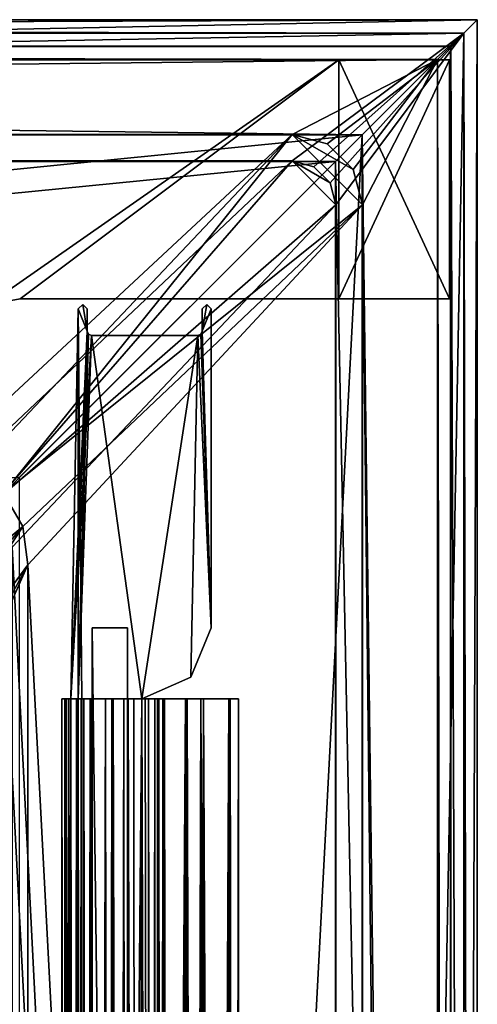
# Model space of a CAD drawing. Header units: metres. Extents: x 0 to 804, y -808 to 0.
# Tile 122 of 122: x 752 to 804, y -111 to 0. Entities that reach past the tile are written whole.
import ezdxf

# ---------------------------------------------------------------- set-up
doc = ezdxf.new("R2010")
doc.units = ezdxf.units.M

msp = doc.modelspace()

# ---------------------------------------------------------------- linework, layer by layer
at = {"layer": 'None0'}
for points in [[(34.402058, -4.519207, 2063.059814), (748.720947, -32.221325, 2063.059814), (788.402039, -4.519207, 2063.059814)], [(788.402039, -4.519207, 163.059708), (748.720947, -32.221325, 163.059708), (34.402058, -4.519207, 163.059708)], [(788.402039, -4.519207, 163.059708), (34.402058, -4.519207, 163.059708), (788.402039, -4.519207, 173.920044)], [(34.402058, -4.519207, 163.059708), (34.402058, -4.519207, 2063.059814), (788.402039, -4.519207, 173.920044)], [(788.402039, -4.519207, 173.920044), (34.402058, -4.519207, 2063.059814), (788.402039, -4.519207, 2051.920166)], [(34.402058, -4.519207, 2063.059814), (788.402039, -4.519207, 2063.059814), (788.402039, -4.519207, 2051.920166)], [(748.720947, -32.221325, 2063.059814), (752.401917, -31.519207, 2063.059814), (788.402039, -4.519207, 2063.059814)], [(752.401917, -31.519207, 163.059708), (748.720947, -32.221325, 163.059708), (788.402039, -4.519207, 163.059708)], [(788.402039, -4.519207, 2063.059814), (752.401917, -31.519207, 2063.059814), (788.402039, -31.519207, 2063.059814)], [(788.402039, -31.519207, 163.059708), (752.401917, -31.519207, 163.059708), (788.402039, -4.519207, 163.059708)], [(788.402039, -4.519207, 2051.920166), (788.402039, -4.519207, 2063.059814), (788.402039, -31.519207, 2051.920166)], [(788.402039, -4.519207, 2063.059814), (788.402039, -31.519207, 2063.059814), (788.402039, -31.519207, 2051.920166)], [(788.402039, -31.519207, 173.920044), (788.402039, -31.519207, 163.059708), (788.402039, -4.519207, 173.920044)], [(788.402039, -31.519207, 163.059708), (788.402039, -4.519207, 163.059708), (788.402039, -4.519207, 173.920044)], [(788.402039, -31.519207, 2051.920166), (800.902039, -31.519207, 2051.920166), (788.402039, -4.519207, 2051.920166)], [(800.902039, -31.519207, 2051.920166), (800.902039, -4.519207, 2051.920166), (788.402039, -4.519207, 2051.920166)], [(788.402039, -4.519207, 2051.920166), (800.902039, -4.519207, 2051.920166), (788.402039, -4.519207, 173.920044)], [(800.902039, -4.519207, 2051.920166), (800.902039, -4.519207, 173.920044), (788.402039, -4.519207, 173.920044)], [(788.402039, -4.519207, 173.920044), (800.902039, -4.519207, 173.920044), (788.402039, -31.519207, 173.920044)], [(800.902039, -4.519207, 173.920044), (800.902039, -31.519207, 173.920044), (788.402039, -31.519207, 173.920044)], [(800.902039, -4.519207, 173.920044), (800.902039, -4.519207, 2051.920166), (800.902039, -31.519207, 173.920044)], [(800.902039, -4.519207, 2051.920166), (800.902039, -31.519207, 2051.920166), (800.902039, -31.519207, 173.920044)], [(748.720947, -32.221325, 2063.059814), (748.720947, -32.221325, 163.059708), (752.401917, -31.519207, 2063.059814)], [(748.720947, -32.221325, 163.059708), (752.401917, -31.519207, 163.059708), (752.401917, -31.519207, 2063.059814)], [(788.402039, -31.519207, 2063.059814), (752.401917, -31.519207, 2063.059814), (788.402039, -31.519207, 2051.920166)], [(752.401917, -31.519207, 2063.059814), (752.401917, -31.519207, 163.059708), (788.402039, -31.519207, 2051.920166)], [(788.402039, -31.519207, 2051.920166), (752.401917, -31.519207, 163.059708), (788.402039, -31.519207, 173.920044)], [(752.401917, -31.519207, 163.059708), (788.402039, -31.519207, 163.059708), (788.402039, -31.519207, 173.920044)], [(788.402039, -31.519207, 173.920044), (800.902039, -31.519207, 173.920044), (788.402039, -31.519207, 2051.920166)], [(800.902039, -31.519207, 173.920044), (800.902039, -31.519207, 2051.920166), (788.402039, -31.519207, 2051.920166)]]:
    msp.add_3dface(points, dxfattribs=at)
at = {"layer": 'None01'}
for points in [[(759.476257, -32.175537, 2063.059814), (758.976257, -32.673565, 2063.059814), (759.976196, -35.173573, 2063.059814)], [(759.476257, -32.175537, 163.059692), (758.976257, -32.673565, 163.059692), (759.476257, -32.175537, 2063.059814)], [(758.976257, -32.673565, 163.059692), (758.976257, -32.673565, 2063.059814), (759.476257, -32.175537, 2063.059814)], [(758.976257, -32.673565, 163.059692), (759.476257, -32.175537, 163.059692), (759.976196, -35.173573, 163.059692)], [(759.976257, -32.673573, 2063.059814), (759.476257, -32.175537, 2063.059814), (759.976196, -35.173573, 2063.059814)], [(759.976257, -32.673573, 163.059692), (759.476257, -32.175537, 163.059692), (759.976257, -32.673573, 2063.059814)], [(759.476257, -32.175537, 163.059692), (759.476257, -32.175537, 2063.059814), (759.976257, -32.673573, 2063.059814)], [(759.476257, -32.175537, 163.059692), (759.976257, -32.673573, 163.059692), (759.976196, -35.173573, 163.059692)], [(772.976196, -35.17366, 2063.059814), (773.976257, -32.673668, 2063.059814), (773.476257, -32.175632, 2063.059814)], [(773.476257, -32.175632, 2063.059814), (772.976257, -32.67366, 2063.059814), (772.976196, -35.17366, 2063.059814)], [(772.976196, -35.17366, 163.059692), (773.476257, -32.175632, 163.059692), (773.976257, -32.673668, 163.059692)], [(772.976196, -35.17366, 163.059692), (772.976257, -32.67366, 163.059692), (773.476257, -32.175632, 163.059692)], [(773.476257, -32.175632, 163.059692), (772.976257, -32.67366, 163.059692), (773.476257, -32.175632, 2063.059814)], [(772.976257, -32.67366, 163.059692), (772.976257, -32.67366, 2063.059814), (773.476257, -32.175632, 2063.059814)], [(773.976257, -32.673668, 163.059692), (773.476257, -32.175632, 163.059692), (773.976257, -32.673668, 2063.059814)], [(773.476257, -32.175632, 163.059692), (773.476257, -32.175632, 2063.059814), (773.976257, -32.673668, 2063.059814)], [(759.976196, -35.173573, 2063.059814), (758.976257, -32.673565, 2063.059814), (758.124878, -76.713203, 2062.563965)], [(758.124878, -76.713203, 2062.563965), (758.976257, -32.673565, 2063.059814), (758.975952, -76.713203, 2059.865234)], [(758.976257, -32.673565, 2063.059814), (758.975952, -76.713203, 2058.176758), (758.975952, -76.713203, 2059.865234)], [(758.975952, -76.713203, 190.265274), (758.975952, -76.713203, 191.715256), (758.976257, -32.673565, 163.059692)], [(758.975952, -76.713203, 191.715256), (759.39325, -76.713211, 2034.28894), (758.976257, -32.673565, 163.059692)], [(759.39325, -76.713211, 2034.28894), (758.975952, -76.713203, 2036.698608), (758.976257, -32.673565, 2063.059814)], [(758.976257, -32.673565, 2063.059814), (758.975952, -76.713203, 2036.698608), (758.975952, -76.713203, 2037.542969)], [(758.975952, -76.713203, 163.119324), (758.975952, -76.713203, 167.09877), (758.976257, -32.673565, 163.059692)], [(758.975952, -76.713203, 167.09877), (758.975952, -76.713203, 167.942657), (758.976257, -32.673565, 163.059692)], [(758.976257, -32.673565, 163.059692), (758.975952, -76.713203, 167.942657), (758.975952, -76.713203, 188.576447)], [(758.975952, -76.713203, 188.576447), (758.975952, -76.713203, 190.265274), (758.976257, -32.673565, 163.059692)], [(758.975952, -76.713203, 2037.542969), (758.975952, -76.713203, 2058.176758), (758.976257, -32.673565, 2063.059814)], [(758.976257, -32.673565, 163.059692), (759.976196, -35.173573, 163.059692), (758.975952, -76.713203, 163.119324)], [(758.976257, -32.673565, 163.059692), (759.39325, -76.713211, 2034.28894), (758.976257, -32.673565, 2063.059814)], [(759.976257, -32.673573, 163.059692), (759.976257, -32.673573, 2063.059814), (759.976196, -35.173573, 163.059692)], [(759.976257, -32.673573, 2063.059814), (759.976196, -35.173573, 2063.059814), (759.976196, -35.173573, 163.059692)], [(772.976196, -35.17366, 163.059692), (772.976196, -35.17366, 2063.059814), (772.976257, -32.67366, 163.059692)], [(772.976196, -35.17366, 2063.059814), (772.976257, -32.67366, 2063.059814), (772.976257, -32.67366, 163.059692)], [(773.976013, -68.715492, 2063.059814), (773.976257, -32.673668, 2063.059814), (772.976196, -35.17366, 2063.059814)], [(773.976013, -68.715492, 163.059692), (772.976196, -35.17366, 163.059692), (773.976257, -32.673668, 163.059692)], [(773.976257, -32.673668, 163.059692), (773.976257, -32.673668, 2063.059814), (773.976013, -68.715492, 163.059692)], [(773.976257, -32.673668, 2063.059814), (773.976013, -68.715492, 2063.059814), (773.976013, -68.715492, 163.059692)], [(758.124878, -76.713203, 2062.563965), (760.123291, -35.526493, 2063.059814), (759.976196, -35.173573, 2063.059814)], [(760.476196, -35.673576, 2063.059814), (760.123291, -35.526493, 2063.059814), (758.124878, -76.713203, 2062.563965)], [(759.976196, -35.173573, 163.059692), (760.123535, -35.526772, 163.059692), (758.975952, -76.713203, 163.119324)], [(758.975952, -76.713203, 163.119324), (760.123535, -35.526772, 163.059692), (760.476196, -35.673576, 163.059692)], [(759.976196, -35.173573, 163.059692), (759.976196, -35.173573, 2063.059814), (760.123535, -35.526772, 163.059692)], [(759.976196, -35.173573, 2063.059814), (760.123291, -35.526493, 2063.059814), (760.123535, -35.526772, 163.059692)], [(760.123535, -35.526772, 163.059692), (760.123291, -35.526493, 2063.059814), (760.476196, -35.673576, 2063.059814)], [(760.476196, -35.673576, 163.059692), (760.123535, -35.526772, 163.059692), (760.476196, -35.673576, 2063.059814)], [(772.829407, -35.526306, 163.059692), (772.476196, -35.673656, 163.059692), (772.829102, -35.526581, 2063.059814)], [(772.476196, -35.673656, 163.059692), (772.829407, -35.526306, 163.059692), (773.976013, -68.715492, 163.059692)], [(773.976013, -68.715492, 2063.059814), (772.829102, -35.526581, 2063.059814), (772.476196, -35.673656, 2063.059814)], [(772.476196, -35.673656, 163.059692), (772.476196, -35.673656, 2063.059814), (772.829102, -35.526581, 2063.059814)], [(772.829102, -35.526581, 2063.059814), (773.976013, -68.715492, 2063.059814), (772.976196, -35.17366, 2063.059814)], [(772.829407, -35.526306, 163.059692), (772.829102, -35.526581, 2063.059814), (772.976196, -35.17366, 2063.059814)], [(772.976196, -35.17366, 163.059692), (772.829407, -35.526306, 163.059692), (772.976196, -35.17366, 2063.059814)], [(772.829407, -35.526306, 163.059692), (772.976196, -35.17366, 163.059692), (773.976013, -68.715492, 163.059692)], [(766.162598, -76.713257, 2063.059814), (760.476196, -35.673576, 2063.059814), (758.124878, -76.713203, 2062.563965)], [(758.975952, -76.713203, 163.119324), (760.476196, -35.673576, 163.059692), (766.162598, -76.713257, 163.059692)], [(772.476196, -35.673656, 2063.059814), (760.476196, -35.673576, 2063.059814), (766.162598, -76.713257, 2063.059814)], [(772.476196, -35.673656, 163.059692), (760.476196, -35.673576, 163.059692), (772.476196, -35.673656, 2063.059814)], [(760.476196, -35.673576, 163.059692), (760.476196, -35.673576, 2063.059814), (772.476196, -35.673656, 2063.059814)], [(760.476196, -35.673576, 163.059692), (772.476196, -35.673656, 163.059692), (766.162598, -76.713257, 163.059692)], [(771.688721, -74.296364, 2063.059814), (772.476196, -35.673656, 2063.059814), (766.162598, -76.713257, 2063.059814)], [(766.162598, -76.713257, 163.059692), (772.476196, -35.673656, 163.059692), (771.688721, -74.296364, 163.059692)], [(771.688721, -74.296364, 2063.059814), (773.976013, -68.715492, 2063.059814), (772.476196, -35.673656, 2063.059814)], [(772.476196, -35.673656, 163.059692), (773.976013, -68.715492, 163.059692), (771.688721, -74.296364, 163.059692)], [(771.688721, -74.296364, 163.059692), (773.976013, -68.715492, 163.059692), (771.688721, -74.296364, 2063.059814)], [(773.976013, -68.715492, 163.059692), (773.976013, -68.715492, 2063.059814), (771.688721, -74.296364, 2063.059814)], [(766.162598, -76.713257, 2063.059814), (766.162598, -76.713257, 2061.440918), (771.688721, -74.296364, 2063.059814)], [(766.162598, -76.713257, 2061.440918), (766.162598, -76.713257, 2019.272339), (771.688721, -74.296364, 2063.059814)], [(771.688721, -74.296364, 2063.059814), (766.162598, -76.713257, 2019.272339), (771.688721, -74.296364, 163.059692)], [(766.162598, -76.713257, 2019.272339), (766.162598, -76.713257, 206.847122), (771.688721, -74.296364, 163.059692)], [(771.688721, -74.296364, 163.059692), (766.162598, -76.713257, 206.847122), (766.162598, -76.713257, 164.678574)], [(766.162598, -76.713257, 164.678574), (766.162598, -76.713257, 163.059692), (771.688721, -74.296364, 163.059692)], [(757.132263, -76.713196, 2058.244873), (757.127808, -734.173523, 2058.244873), (757.622742, -734.173584, 2059.741455)], [(757.132263, -76.713196, 2058.244873), (757.92627, -76.713203, 2057.706299), (757.127808, -734.173523, 2058.244873)], [(757.622742, -734.173584, 166.377975), (757.127808, -734.173523, 167.874451), (757.627197, -76.713196, 166.377975)], [(757.127808, -734.173523, 167.874451), (757.132263, -76.713196, 167.874451), (757.627197, -76.713196, 166.377975)], [(757.127808, -734.173523, 167.874451), (757.921814, -734.173584, 168.413025), (757.132263, -76.713196, 167.874451)], [(757.92627, -76.713203, 2057.706299), (757.921814, -734.173584, 2057.706299), (757.127808, -734.173523, 2058.244873)], [(757.921997, -734.173584, 2038.013062), (757.132446, -76.713196, 2037.474854), (757.12793, -734.173523, 2037.474731)], [(757.132446, -76.713196, 2037.474854), (757.62384, -76.713196, 2035.995605), (757.12793, -734.173523, 2037.474731)], [(757.12793, -734.173523, 2037.474731), (757.62384, -76.713196, 2035.995605), (757.443909, -734.173584, 2036.28064)], [(757.926453, -76.713203, 188.106323), (757.12793, -734.173523, 188.644684), (757.132385, -76.713196, 188.644684)], [(757.12793, -734.173523, 188.644684), (757.443909, -734.173584, 189.838791), (757.132385, -76.713196, 188.644684)], [(757.921997, -734.173584, 188.106323), (757.12793, -734.173523, 188.644684), (757.926453, -76.713203, 188.106323)], [(757.448242, -76.713196, 2059.438721), (757.132263, -76.713196, 2058.244873), (757.622742, -734.173584, 2059.741455)], [(757.448242, -76.713196, 2059.438721), (757.92627, -76.713203, 2057.706299), (757.132263, -76.713196, 2058.244873)], [(757.921814, -734.173584, 168.413025), (757.92627, -76.713203, 168.413025), (757.132263, -76.713196, 167.874451)], [(757.627197, -76.713196, 166.377975), (757.132263, -76.713196, 167.874451), (757.92627, -76.713203, 168.413025)], [(757.132385, -76.713196, 188.644684), (757.443909, -734.173584, 189.838791), (757.448364, -76.713196, 189.838791)], [(757.926453, -76.713203, 188.106323), (757.132385, -76.713196, 188.644684), (757.448364, -76.713196, 189.838791)], [(757.926758, -76.713203, 2038.013062), (757.132446, -76.713196, 2037.474854), (757.921997, -734.173584, 2038.013062)], [(757.62384, -76.713196, 2035.995605), (757.132446, -76.713196, 2037.474854), (757.926758, -76.713203, 2038.013062)], [(757.62384, -76.713196, 2035.995605), (759.39325, -76.713211, 2034.28894), (757.443909, -734.173584, 2036.28064)], [(758.975952, -76.713203, 191.715256), (757.448364, -76.713196, 189.838791), (757.443909, -734.173584, 189.838791)], [(759.388794, -734.173584, 191.83049), (758.975952, -76.713203, 191.715256), (757.443909, -734.173584, 189.838791)], [(759.39325, -76.713211, 2034.28894), (759.388794, -734.173584, 2034.28894), (757.443909, -734.173584, 2036.28064)], [(758.124878, -76.713203, 2062.563965), (757.448242, -76.713196, 2059.438721), (757.622742, -734.173584, 2059.741455)], [(758.124878, -76.713203, 2062.563965), (758.975952, -76.713203, 2059.865234), (757.448242, -76.713196, 2059.438721)], [(758.975952, -76.713203, 2059.865234), (757.92627, -76.713203, 2057.706299), (757.448242, -76.713196, 2059.438721)], [(758.975952, -76.713203, 190.265274), (757.926453, -76.713203, 188.106323), (757.448364, -76.713196, 189.838791)], [(757.448364, -76.713196, 189.838791), (758.975952, -76.713203, 191.715256), (758.975952, -76.713203, 190.265274)], [(757.622742, -734.173584, 166.377975), (757.627197, -76.713196, 166.377975), (758.120422, -734.173584, 163.555466)], [(758.120422, -734.173584, 2062.563965), (758.124878, -76.713203, 2062.563965), (757.622742, -734.173584, 2059.741455)], [(759.39325, -76.713211, 2034.28894), (757.62384, -76.713196, 2035.995605), (758.975952, -76.713203, 2036.698608)], [(757.62384, -76.713196, 2035.995605), (757.926758, -76.713203, 2038.013062), (758.975952, -76.713203, 2036.698608)], [(757.627197, -76.713196, 166.377975), (758.124878, -76.713203, 163.555466), (758.120422, -734.173584, 163.555466)], [(758.124878, -76.713203, 163.555466), (757.627197, -76.713196, 166.377975), (758.975952, -76.713203, 167.09877)], [(758.975952, -76.713203, 167.09877), (757.627197, -76.713196, 166.377975), (758.84668, -76.713203, 168.142456)], [(757.627197, -76.713196, 166.377975), (757.92627, -76.713203, 168.413025), (758.84668, -76.713203, 168.142456)], [(757.92627, -76.713203, 2057.706299), (758.84668, -76.713203, 2057.977051), (757.921814, -734.173584, 2057.706299)], [(758.84668, -76.713203, 2057.977051), (758.842224, -734.173584, 2057.977051), (757.921814, -734.173584, 2057.706299)], [(757.921814, -734.173584, 168.413025), (758.842224, -734.173584, 168.142456), (757.92627, -76.713203, 168.413025)], [(758.842468, -734.173584, 2037.74231), (757.926758, -76.713203, 2038.013062), (757.921997, -734.173584, 2038.013062)], [(758.842468, -734.173584, 188.377106), (757.921997, -734.173584, 188.106323), (758.846924, -76.713203, 188.377106)], [(758.846924, -76.713203, 188.377106), (757.921997, -734.173584, 188.106323), (757.926453, -76.713203, 188.106323)], [(758.84668, -76.713203, 2057.977051), (757.92627, -76.713203, 2057.706299), (758.975952, -76.713203, 2059.865234)], [(758.842224, -734.173584, 168.142456), (758.84668, -76.713203, 168.142456), (757.92627, -76.713203, 168.413025)], [(758.846924, -76.713203, 188.377106), (757.926453, -76.713203, 188.106323), (758.975952, -76.713203, 190.265274)], [(758.847168, -76.713203, 2037.742065), (757.926758, -76.713203, 2038.013062), (758.842468, -734.173584, 2037.74231)], [(758.975952, -76.713203, 2036.698608), (757.926758, -76.713203, 2038.013062), (758.847168, -76.713203, 2037.742065)], [(758.766968, -734.173584, 2063.055176), (758.124878, -76.713203, 2062.563965), (758.120422, -734.173584, 2062.563965)], [(758.124878, -76.713203, 163.555466), (758.771423, -76.713203, 163.064209), (758.120422, -734.173584, 163.555466)], [(758.771423, -76.713203, 163.064209), (758.766968, -734.173584, 163.064209), (758.120422, -734.173584, 163.555466)], [(759.315674, -76.713211, 2062.452637), (758.124878, -76.713203, 2062.563965), (758.766968, -734.173584, 2063.055176)], [(758.124878, -76.713203, 2062.563965), (759.315674, -76.713211, 2062.452637), (766.162598, -76.713257, 2063.059814)], [(758.771423, -76.713203, 163.064209), (758.124878, -76.713203, 163.555466), (758.975952, -76.713203, 167.09877)], [(758.771423, -76.713203, 163.064209), (758.975952, -76.713203, 163.119324), (758.766968, -734.173584, 163.064209)], [(758.975952, -76.713203, 163.119324), (759.311218, -734.173584, 163.666733), (758.766968, -734.173584, 163.064209)], [(759.311218, -734.173584, 2062.452637), (759.315674, -76.713211, 2062.452637), (758.766968, -734.173584, 2063.055176)], [(758.975952, -76.713203, 167.09877), (758.975952, -76.713203, 163.119324), (758.771423, -76.713203, 163.064209)], [(758.84668, -76.713203, 2057.977051), (758.975952, -76.713203, 2058.176758), (758.842224, -734.173584, 2057.977051)], [(758.975952, -76.713203, 2058.176758), (758.975952, -76.713203, 2059.865234), (758.842224, -734.173584, 2057.977051)], [(758.842224, -734.173584, 2057.977051), (758.975952, -76.713203, 2059.865234), (758.905457, -734.173584, 2059.210449)], [(758.842224, -734.173584, 168.142456), (758.905457, -734.173584, 166.908859), (758.84668, -76.713203, 168.142456)], [(758.874695, -734.173584, 2036.011597), (758.847168, -76.713203, 2037.742065), (758.842468, -734.173584, 2037.74231)], [(758.874695, -734.173584, 190.107834), (758.842468, -734.173584, 188.377106), (758.975952, -76.713203, 190.265274)], [(758.842468, -734.173584, 188.377106), (758.975952, -76.713203, 188.576447), (758.975952, -76.713203, 190.265274)], [(758.975952, -76.713203, 188.576447), (758.842468, -734.173584, 188.377106), (758.846924, -76.713203, 188.377106)], [(758.975952, -76.713203, 2058.176758), (758.84668, -76.713203, 2057.977051), (758.975952, -76.713203, 2059.865234)], [(758.905457, -734.173584, 166.908859), (758.975952, -76.713203, 167.942657), (758.84668, -76.713203, 168.142456)], [(758.84668, -76.713203, 168.142456), (758.975952, -76.713203, 167.942657), (758.975952, -76.713203, 167.09877)], [(758.975952, -76.713203, 188.576447), (758.846924, -76.713203, 188.377106), (758.975952, -76.713203, 190.265274)], [(758.975952, -76.713203, 2037.542969), (758.847168, -76.713203, 2037.742065), (758.874695, -734.173584, 2036.011597)], [(758.847168, -76.713203, 2037.742065), (758.975952, -76.713203, 2037.542969), (758.975952, -76.713203, 2036.698608)], [(758.975952, -76.713203, 2036.698608), (758.975952, -76.713203, 2037.542969), (758.874695, -734.173584, 2036.011597)], [(758.874695, -734.173584, 2036.011597), (759.597168, -734.173584, 2035.470703), (758.975952, -76.713203, 2036.698608)], [(758.874695, -734.173584, 190.107834), (758.975952, -76.713203, 190.265274), (759.597168, -734.173584, 190.648727)], [(758.905457, -734.173584, 2059.210449), (758.975952, -76.713203, 2059.865234), (759.597168, -734.173584, 2060.248779)], [(758.905457, -734.173584, 166.908859), (758.975952, -76.713203, 167.09877), (758.975952, -76.713203, 167.942657)], [(758.905457, -734.173584, 166.908859), (759.597168, -734.173584, 165.87059), (758.975952, -76.713203, 167.09877)], [(759.597168, -734.173584, 2035.470703), (759.601624, -76.713211, 2035.470703), (758.975952, -76.713203, 2036.698608)], [(758.975952, -76.713203, 2059.865234), (759.601624, -76.713211, 2060.248779), (759.597168, -734.173584, 2060.248779)], [(762.922546, -76.713234, 192.452805), (759.39325, -76.713211, 2034.28894), (758.975952, -76.713203, 191.715256)], [(758.975952, -76.713203, 2036.698608), (759.601624, -76.713211, 2035.470703), (758.975952, -76.713203, 2037.542969)], [(759.601624, -76.713211, 2035.470703), (759.601624, -76.713211, 2060.248779), (758.975952, -76.713203, 2037.542969)], [(758.975952, -76.713203, 2037.542969), (759.601624, -76.713211, 2060.248779), (758.975952, -76.713203, 2058.176758)], [(759.601624, -76.713211, 2060.248779), (758.975952, -76.713203, 2059.865234), (758.975952, -76.713203, 2058.176758)], [(758.975952, -76.713203, 163.119324), (766.162598, -76.713257, 163.059692), (759.315674, -76.713211, 163.666733)], [(758.975952, -76.713203, 167.09877), (759.601624, -76.713211, 165.87059), (758.975952, -76.713203, 167.942657)], [(759.601624, -76.713211, 165.87059), (759.601624, -76.713211, 190.648727), (758.975952, -76.713203, 167.942657)], [(758.975952, -76.713203, 167.942657), (759.601624, -76.713211, 190.648727), (758.975952, -76.713203, 188.576447)], [(759.601624, -76.713211, 190.648727), (758.975952, -76.713203, 190.265274), (758.975952, -76.713203, 188.576447)], [(758.975952, -76.713203, 163.119324), (759.315674, -76.713211, 163.666733), (759.311218, -734.173584, 163.666733)], [(759.597168, -734.173584, 165.87059), (759.601624, -76.713211, 165.87059), (758.975952, -76.713203, 167.09877)], [(758.975952, -76.713203, 190.265274), (759.601624, -76.713211, 190.648727), (759.597168, -734.173584, 190.648727)], [(762.922546, -76.713234, 192.452805), (758.975952, -76.713203, 191.715256), (759.388794, -734.173584, 191.83049)], [(759.315674, -76.713211, 2062.452637), (759.311218, -734.173584, 2062.452637), (759.601196, -734.173584, 2061.739258)], [(759.601196, -734.173584, 164.380203), (759.311218, -734.173584, 163.666733), (759.605652, -76.713211, 164.380203)], [(759.311218, -734.173584, 163.666733), (759.315674, -76.713211, 163.666733), (759.605652, -76.713211, 164.380203)], [(759.605286, -76.713211, 2061.739502), (759.315674, -76.713211, 2062.452637), (759.601196, -734.173584, 2061.739258)], [(759.315674, -76.713211, 2062.452637), (766.162598, -76.713257, 2061.440918), (766.162598, -76.713257, 2063.059814)], [(759.315674, -76.713211, 2062.452637), (759.605286, -76.713211, 2061.739502), (766.162598, -76.713257, 2061.440918)], [(766.162598, -76.713257, 163.059692), (766.162598, -76.713257, 164.678574), (759.315674, -76.713211, 163.666733)], [(759.315674, -76.713211, 163.666733), (766.162598, -76.713257, 164.678574), (759.605652, -76.713211, 164.380203)], [(759.39325, -76.713211, 2034.28894), (762.922546, -76.713234, 2033.666626), (759.388794, -734.173584, 2034.28894)], [(762.922546, -76.713234, 2033.666626), (762.918091, -734.173584, 2033.666626), (759.388794, -734.173584, 2034.28894)], [(762.918091, -734.173584, 192.452805), (762.922546, -76.713234, 192.452805), (759.388794, -734.173584, 191.83049)], [(762.922546, -76.713234, 2033.666626), (759.39325, -76.713211, 2034.28894), (762.922546, -76.713234, 192.452805)], [(760.427979, -76.713219, 2035.324951), (759.601624, -76.713211, 2035.470703), (759.597168, -734.173584, 2035.470703)], [(759.597168, -734.173584, 2060.248779), (759.601624, -76.713211, 2060.248779), (760.423523, -734.173584, 2060.394531)], [(760.427979, -76.713219, 165.724899), (759.601624, -76.713211, 165.87059), (759.597168, -734.173584, 165.87059)], [(759.597168, -734.173584, 190.648727), (759.601624, -76.713211, 190.648727), (760.423523, -734.173584, 190.794479)], [(760.423523, -734.173584, 2035.324951), (760.427979, -76.713219, 2035.324951), (759.597168, -734.173584, 2035.470703)], [(760.423523, -734.173584, 165.724899), (760.427979, -76.713219, 165.724899), (759.597168, -734.173584, 165.87059)], [(759.605286, -76.713211, 2061.739502), (759.601196, -734.173584, 2061.739258), (760.311157, -734.173584, 2061.440918)], [(759.601196, -734.173584, 164.380203), (759.605652, -76.713211, 164.380203), (760.315613, -76.713219, 164.678574)], [(760.311157, -734.173584, 164.678574), (759.601196, -734.173584, 164.380203), (760.315613, -76.713219, 164.678574)], [(759.601624, -76.713211, 2060.248779), (760.427979, -76.713219, 2060.394531), (760.423523, -734.173584, 2060.394531)], [(759.601624, -76.713211, 2060.248779), (759.601624, -76.713211, 2035.470703), (760.427979, -76.713219, 2060.394531)], [(759.601624, -76.713211, 2035.470703), (760.427979, -76.713219, 2035.324951), (760.427979, -76.713219, 2060.394531)], [(759.601624, -76.713211, 165.87059), (760.427979, -76.713219, 165.724899), (759.601624, -76.713211, 190.648727)], [(760.427979, -76.713219, 165.724899), (760.427979, -76.713219, 190.794479), (759.601624, -76.713211, 190.648727)], [(759.601624, -76.713211, 190.648727), (760.427979, -76.713219, 190.794479), (760.423523, -734.173584, 190.794479)], [(760.315613, -76.713219, 2061.440918), (759.605286, -76.713211, 2061.739502), (760.311157, -734.173584, 2061.440918)], [(759.605286, -76.713211, 2061.739502), (760.315613, -76.713219, 2061.440918), (766.162598, -76.713257, 2061.440918)], [(766.162598, -76.713257, 164.678574), (760.315613, -76.713219, 164.678574), (759.605652, -76.713211, 164.380203)], [(760.315613, -76.713219, 2061.440918), (760.311157, -734.173584, 2061.440918), (766.162598, -76.713257, 2061.440918)], [(760.315613, -76.713219, 164.678574), (766.162598, -76.713257, 164.678574), (760.311157, -734.173584, 164.678574)], [(760.311157, -734.173584, 2061.440918), (766.904602, -734.173645, 2061.440918), (766.162598, -76.713257, 2061.440918)], [(766.162598, -76.713257, 164.678574), (766.904602, -734.173645, 164.678574), (760.311157, -734.173584, 164.678574)], [(760.427979, -76.713219, 2035.324951), (760.423523, -734.173584, 2035.324951), (762.054993, -734.173584, 2035.764038)], [(760.427979, -76.713219, 2060.394531), (762.059631, -76.713226, 2059.955322), (760.423523, -734.173584, 2060.394531)], [(760.423523, -734.173584, 165.724899), (762.055176, -734.173584, 166.164032), (760.427979, -76.713219, 165.724899)], [(760.423523, -734.173584, 190.794479), (760.427979, -76.713219, 190.794479), (762.059448, -76.713226, 190.355423)], [(762.059631, -76.713226, 2059.955322), (762.055176, -734.173584, 2059.955322), (760.423523, -734.173584, 2060.394531)], [(762.054993, -734.173584, 190.355423), (760.423523, -734.173584, 190.794479), (762.059448, -76.713226, 190.355423)], [(762.059814, -76.713226, 2035.764282), (760.427979, -76.713219, 2035.324951), (762.054993, -734.173584, 2035.764038)], [(760.427979, -76.713219, 2060.394531), (760.427979, -76.713219, 2035.324951), (762.059631, -76.713226, 2059.955322)], [(760.427979, -76.713219, 2035.324951), (762.059814, -76.713226, 2035.764282), (762.059631, -76.713226, 2059.955322)], [(760.427979, -76.713219, 190.794479), (760.427979, -76.713219, 165.724899), (762.059448, -76.713226, 190.355423)], [(760.427979, -76.713219, 165.724899), (762.059631, -76.713226, 166.164032), (762.059448, -76.713226, 190.355423)], [(762.055176, -734.173584, 166.164032), (762.059631, -76.713226, 166.164032), (760.427979, -76.713219, 165.724899)], [(762.059814, -76.713226, 2035.764282), (762.054993, -734.173584, 2035.764038), (762.770813, -734.173584, 2037.294556)], [(762.054993, -734.173584, 190.355423), (762.059448, -76.713226, 190.355423), (762.775269, -76.713234, 188.824814)], [(762.770813, -734.173584, 188.824814), (762.054993, -734.173584, 190.355423), (762.775269, -76.713234, 188.824814)], [(762.059631, -76.713226, 2059.955322), (762.775269, -76.713234, 2058.424805), (762.055176, -734.173584, 2059.955322)], [(762.055176, -734.173584, 166.164032), (762.770813, -734.173584, 167.694504), (762.059631, -76.713226, 166.164032)], [(762.775269, -76.713234, 2058.424805), (762.770813, -734.173584, 2058.424805), (762.055176, -734.173584, 2059.955322)], [(762.059448, -76.713226, 190.355423), (762.059631, -76.713226, 166.164032), (762.775269, -76.713234, 188.824814)], [(762.059631, -76.713226, 2059.955322), (762.059814, -76.713226, 2035.764282), (762.775269, -76.713234, 2058.424805)], [(762.059631, -76.713226, 166.164032), (762.775269, -76.713234, 167.694504), (762.775269, -76.713234, 188.824814)], [(762.770813, -734.173584, 167.694504), (762.775269, -76.713234, 167.694504), (762.059631, -76.713226, 166.164032)], [(762.775269, -76.713234, 2037.294556), (762.059814, -76.713226, 2035.764282), (762.770813, -734.173584, 2037.294556)], [(762.059814, -76.713226, 2035.764282), (762.775269, -76.713234, 2037.294556), (762.775269, -76.713234, 2058.424805)], [(762.775269, -76.713234, 2058.424805), (762.775269, -76.713234, 2037.294556), (762.770813, -734.173584, 2058.424805)], [(762.775269, -76.713234, 2037.294556), (762.770813, -734.173584, 2037.294556), (762.770813, -734.173584, 2058.424805)], [(762.770813, -734.173584, 167.694504), (762.770813, -734.173584, 188.824814), (762.775269, -76.713234, 167.694504)], [(762.770813, -734.173584, 188.824814), (762.775269, -76.713234, 188.824814), (762.775269, -76.713234, 167.694504)], [(762.922546, -76.713234, 2033.666626), (764.10553, -76.713242, 2032.981079), (762.918091, -734.173584, 2033.666626)], [(762.922546, -76.713234, 192.452805), (762.918091, -734.173584, 192.452805), (764.570801, -734.173584, 194.42247)], [(764.10553, -76.713242, 2032.981079), (764.570801, -734.173584, 2031.696899), (762.918091, -734.173584, 2033.666626)], [(764.575256, -76.713242, 201.462875), (764.10553, -76.713242, 2032.981079), (762.922546, -76.713234, 2033.666626)], [(764.575256, -76.713242, 201.462875), (762.922546, -76.713234, 2033.666626), (762.922546, -76.713234, 192.452805)], [(762.922546, -76.713234, 192.452805), (764.575256, -76.713242, 194.42247), (764.575256, -76.713242, 201.462875)], [(764.575256, -76.713242, 194.42247), (762.922546, -76.713234, 192.452805), (764.570801, -734.173584, 194.42247)], [(764.10553, -76.713242, 2032.981079), (764.575256, -76.713242, 2031.696899), (764.570801, -734.173584, 2031.696899)], [(764.593811, -76.713242, 2024.464722), (764.10553, -76.713242, 2032.981079), (764.575256, -76.713242, 201.462875)], [(764.593811, -76.713242, 2024.464722), (764.575256, -76.713242, 2031.696899), (764.10553, -76.713242, 2032.981079)], [(764.575256, -76.713242, 2031.696899), (764.573059, -403.906097, 2030.059692), (764.570801, -734.173584, 2031.696899)], [(764.575256, -76.713242, 194.42247), (764.570801, -734.173584, 194.42247), (765.446045, -379.786285, 196.059692)], [(765.446045, -379.786285, 2030.059692), (764.573059, -403.906097, 2030.059692), (764.575256, -76.713242, 2031.696899)], [(764.593811, -76.713242, 2024.464722), (765.446045, -379.786285, 2030.059692), (764.575256, -76.713242, 2031.696899)], [(765.240112, -76.713249, 204.962509), (764.593811, -76.713242, 2024.464722), (764.575256, -76.713242, 201.462875)], [(764.575256, -76.713242, 201.462875), (764.575256, -76.713242, 194.42247), (765.446045, -379.786285, 196.059692)], [(765.446045, -379.786285, 196.059692), (765.446045, -379.786285, 201.532715), (764.575256, -76.713242, 201.462875)], [(764.575256, -76.713242, 201.462875), (765.446045, -379.786285, 201.532715), (765.240112, -76.713249, 204.962509)], [(764.593811, -76.713242, 2024.464722), (765.240112, -76.713249, 2021.15686), (765.446045, -379.786285, 2024.400146)], [(764.593811, -76.713242, 2024.464722), (765.446045, -379.786285, 2024.400146), (765.446045, -379.786285, 2030.059692)], [(765.240112, -76.713249, 2021.15686), (764.593811, -76.713242, 2024.464722), (765.240112, -76.713249, 204.962509)], [(765.446045, -379.786285, 2021.154419), (765.240112, -76.713249, 2021.15686), (766.162598, -76.713257, 2019.272339)], [(765.240112, -76.713249, 2021.15686), (765.446045, -379.786285, 2021.154419), (765.446045, -379.786285, 2024.400146)], [(766.162598, -76.713257, 206.847122), (765.240112, -76.713249, 2021.15686), (765.240112, -76.713249, 204.962509)], [(766.162598, -76.713257, 206.847122), (766.162598, -76.713257, 2019.272339), (765.240112, -76.713249, 2021.15686)], [(765.446045, -379.786285, 201.532715), (765.446045, -379.786285, 204.964935), (765.240112, -76.713249, 204.962509)], [(765.240112, -76.713249, 204.962509), (765.446045, -379.786285, 204.964935), (766.162598, -76.713257, 206.847122)], [(767.022583, -380.466339, 2018.542603), (765.446045, -379.786285, 2021.154419), (766.162598, -76.713257, 2019.272339)], [(765.446045, -379.786285, 204.964935), (767.022583, -380.466339, 207.576813), (766.162598, -76.713257, 206.847122)], [(766.162598, -76.713257, 2061.440918), (766.904602, -734.173645, 2061.440918), (766.909058, -76.713257, 2061.440918)], [(767.022583, -380.466339, 2018.542603), (766.162598, -76.713257, 2019.272339), (766.533325, -76.713257, 2018.904541)], [(766.162598, -76.713257, 2019.272339), (766.162598, -76.713257, 2061.440918), (766.533325, -76.713257, 2018.904541)], [(766.162598, -76.713257, 2061.440918), (766.909058, -76.713257, 2061.440918), (766.533325, -76.713257, 2018.904541)], [(767.022583, -380.466339, 207.576813), (766.533325, -76.713257, 207.214844), (766.162598, -76.713257, 206.847122)], [(766.162598, -76.713257, 164.678574), (766.909058, -76.713257, 164.678574), (766.904602, -734.173645, 164.678574)], [(766.162598, -76.713257, 164.678574), (766.162598, -76.713257, 206.847122), (766.909058, -76.713257, 164.678574)], [(766.162598, -76.713257, 206.847122), (766.533325, -76.713257, 207.214844), (766.909058, -76.713257, 164.678574)], [(768.722473, -76.713272, 2017.956909), (767.022583, -380.466339, 2018.542603), (766.533325, -76.713257, 2018.904541)], [(766.533325, -76.713257, 2018.904541), (766.909058, -76.713257, 2061.440918), (768.722473, -76.713272, 2017.956909)], [(768.722473, -76.713272, 208.16246), (766.533325, -76.713257, 207.214844), (767.022583, -380.466339, 207.576813)], [(766.909058, -76.713257, 164.678574), (766.533325, -76.713257, 207.214844), (768.722473, -76.713272, 208.16246)], [(766.909058, -76.713257, 2061.440918), (766.904602, -734.173645, 2061.440918), (767.614624, -734.173645, 2061.739258)], [(766.904602, -734.173645, 164.678574), (766.909058, -76.713257, 164.678574), (767.619385, -76.713264, 164.379883)], [(767.614624, -734.173645, 164.380234), (766.904602, -734.173645, 164.678574), (767.619385, -76.713264, 164.379883)], [(767.61908, -76.713264, 2061.739258), (766.909058, -76.713257, 2061.440918), (767.614624, -734.173645, 2061.739258)], [(766.909058, -76.713257, 2061.440918), (767.61908, -76.713264, 2061.739258), (768.722473, -76.713272, 2017.956909)], [(767.619385, -76.713264, 164.379883), (766.909058, -76.713257, 164.678574), (768.722473, -76.713272, 208.16246)], [(769.057007, -382.905487, 2017.933105), (767.022583, -380.466339, 2018.542603), (768.722473, -76.713272, 2017.956909)], [(769.057007, -382.905487, 208.186249), (768.722473, -76.713272, 208.16246), (767.022583, -380.466339, 207.576813)], [(767.61908, -76.713264, 2061.739258), (767.614624, -734.173645, 2061.739258), (767.904541, -734.173645, 2062.452637)], [(767.904541, -734.173645, 163.666733), (767.614624, -734.173645, 164.380234), (767.908997, -76.713264, 163.666733)], [(767.614624, -734.173645, 164.380234), (767.619385, -76.713264, 164.379883), (767.908997, -76.713264, 163.666733)], [(767.908997, -76.713264, 2062.452637), (767.61908, -76.713264, 2061.739258), (767.904541, -734.173645, 2062.452637)], [(768.722473, -76.713272, 2017.956909), (767.61908, -76.713264, 2061.739258), (771.066711, -76.713287, 2018.397705)], [(767.61908, -76.713264, 2061.739258), (771.267761, -76.713287, 2062.226074), (771.066711, -76.713287, 2018.397705)], [(771.267761, -76.713287, 2062.226074), (767.61908, -76.713264, 2061.739258), (768.508972, -76.713272, 2063.059814)], [(767.61908, -76.713264, 2061.739258), (767.908997, -76.713264, 2062.452637), (768.508972, -76.713272, 2063.059814)], [(768.722473, -76.713272, 208.16246), (771.267761, -76.713287, 163.893341), (767.619385, -76.713264, 164.379883)], [(771.267761, -76.713287, 163.893341), (768.508972, -76.713272, 163.059677), (767.619385, -76.713264, 164.379883)], [(767.619385, -76.713264, 164.379883), (768.508972, -76.713272, 163.059677), (767.908997, -76.713264, 163.666733)], [(767.908997, -76.713264, 2062.452637), (767.904541, -734.173645, 2062.452637), (768.07843, -734.173645, 2062.880859)], [(767.904541, -734.173645, 163.666733), (767.908997, -76.713264, 163.666733), (768.082886, -76.713272, 163.238586)], [(768.07843, -734.173645, 163.238586), (767.904541, -734.173645, 163.666733), (768.082886, -76.713272, 163.238586)], [(768.083252, -76.713272, 2062.881104), (767.908997, -76.713264, 2062.452637), (768.07843, -734.173645, 2062.880859)], [(768.508972, -76.713272, 2063.059814), (767.908997, -76.713264, 2062.452637), (768.083252, -76.713272, 2062.881104)], [(768.508972, -76.713272, 163.059677), (768.082886, -76.713272, 163.238586), (767.908997, -76.713264, 163.666733)], [(768.083252, -76.713272, 2062.881104), (768.07843, -734.173645, 2062.880859), (768.504517, -734.173645, 2063.059814)], [(768.504517, -734.173645, 163.059677), (768.07843, -734.173645, 163.238586), (768.508972, -76.713272, 163.059677)], [(768.07843, -734.173645, 163.238586), (768.082886, -76.713272, 163.238586), (768.508972, -76.713272, 163.059677)], [(768.508972, -76.713272, 2063.059814), (768.083252, -76.713272, 2062.881104), (768.504517, -734.173645, 2063.059814)], [(768.508972, -76.713272, 2063.059814), (768.504517, -734.173645, 2063.059814), (771.263306, -734.173645, 2062.226074)], [(768.504517, -734.173645, 163.059677), (768.508972, -76.713272, 163.059677), (771.267761, -76.713287, 163.893341)], [(771.263306, -734.173645, 163.893341), (768.504517, -734.173645, 163.059677), (771.267761, -76.713287, 163.893341)], [(771.267761, -76.713287, 2062.226074), (768.508972, -76.713272, 2063.059814), (771.263306, -734.173645, 2062.226074)], [(771.066711, -76.713287, 2018.397705), (769.057007, -382.905487, 2017.933105), (768.722473, -76.713272, 2017.956909)], [(771.066711, -76.713287, 207.721741), (768.722473, -76.713272, 208.16246), (769.057007, -382.905487, 208.186249)], [(771.267761, -76.713287, 163.893341), (768.722473, -76.713272, 208.16246), (771.066711, -76.713287, 207.721741)], [(770.845581, -390.310577, 2018.289307), (769.057007, -382.905487, 2017.933105), (771.066711, -76.713287, 2018.397705)], [(770.845581, -390.310577, 207.830048), (771.066711, -76.713287, 207.721741), (769.057007, -382.905487, 208.186249)], [(771.062439, -734.173645, 2018.397705), (770.845581, -390.310577, 2018.289307), (771.066711, -76.713287, 2018.397705)], [(770.845581, -390.310577, 207.830048), (771.062439, -734.173645, 207.721634), (771.066711, -76.713287, 207.721741)], [(771.066711, -76.713287, 2018.397705), (772.825562, -76.713303, 2020.309326), (771.062439, -734.173645, 2018.397705)], [(771.062439, -734.173645, 207.721634), (772.821106, -734.173645, 205.810043), (771.066711, -76.713287, 207.721741)], [(772.825562, -76.713303, 2020.309326), (772.821106, -734.173645, 2020.309326), (771.062439, -734.173645, 2018.397705)], [(773.112183, -76.713303, 2060.011719), (772.825562, -76.713303, 2020.309326), (771.066711, -76.713287, 2018.397705)], [(771.066711, -76.713287, 2018.397705), (771.267761, -76.713287, 2062.226074), (773.112183, -76.713303, 2060.011719)], [(771.066711, -76.713287, 207.721741), (772.821106, -734.173645, 205.810043), (772.825562, -76.713303, 205.810043)], [(772.825562, -76.713303, 205.810043), (771.267761, -76.713287, 163.893341), (771.066711, -76.713287, 207.721741)], [(771.267761, -76.713287, 2062.226074), (771.263306, -734.173645, 2062.226074), (773.107727, -734.173645, 2060.011719)], [(771.263306, -734.173645, 163.893341), (771.267761, -76.713287, 163.893341), (773.112183, -76.713303, 166.107712)], [(773.107727, -734.173645, 166.107712), (771.263306, -734.173645, 163.893341), (773.112183, -76.713303, 166.107712)], [(773.112183, -76.713303, 2060.011719), (771.267761, -76.713287, 2062.226074), (773.107727, -734.173645, 2060.011719)], [(773.112183, -76.713303, 166.107712), (771.267761, -76.713287, 163.893341), (772.825562, -76.713303, 205.810043)], [(772.825562, -76.713303, 2020.309326), (775.971741, -76.713326, 2030.003174), (772.821106, -734.173645, 2020.309326)], [(772.821106, -734.173645, 205.810043), (775.967468, -734.173706, 196.115448), (772.825562, -76.713303, 205.810043)], [(775.971741, -76.713326, 2030.003174), (775.967468, -734.173706, 2030.003906), (772.821106, -734.173645, 2020.309326)], [(775.971741, -76.713326, 2030.003174), (772.825562, -76.713303, 2020.309326), (773.112183, -76.713303, 2060.011719)], [(775.967468, -734.173706, 196.115448), (775.971741, -76.713326, 196.11618), (772.825562, -76.713303, 205.810043)], [(775.971741, -76.713326, 196.11618), (773.112183, -76.713303, 166.107712), (772.825562, -76.713303, 205.810043)], [(773.112183, -76.713303, 2060.011719), (773.107727, -734.173645, 2060.011719), (776.113892, -734.173706, 2050.272461)], [(773.107727, -734.173645, 166.107712), (773.112183, -76.713303, 166.107712), (776.118408, -76.713326, 175.847122)], [(776.113892, -734.173706, 175.846878), (773.107727, -734.173645, 166.107712), (776.118408, -76.713326, 175.847122)], [(776.118408, -76.713326, 2050.272217), (773.112183, -76.713303, 2060.011719), (776.113892, -734.173706, 2050.272461)], [(776.118408, -76.713326, 2050.272217), (775.971741, -76.713326, 2030.003174), (773.112183, -76.713303, 2060.011719)], [(776.118408, -76.713326, 175.847122), (773.112183, -76.713303, 166.107712), (775.971741, -76.713326, 196.11618)], [(775.971741, -76.713326, 2030.003174), (777.070557, -76.713326, 2040.130371), (775.967468, -734.173706, 2030.003906)], [(777.070557, -76.713326, 2040.130371), (777.066101, -734.173706, 2040.130859), (775.967468, -734.173706, 2030.003906)], [(775.967468, -734.173706, 196.115448), (777.066101, -734.173706, 185.988586), (775.971741, -76.713326, 196.11618)], [(776.118408, -76.713326, 2050.272217), (777.070557, -76.713326, 2040.130371), (775.971741, -76.713326, 2030.003174)], [(777.066101, -734.173706, 185.988586), (777.070557, -76.713326, 185.98909), (775.971741, -76.713326, 196.11618)], [(777.070557, -76.713326, 185.98909), (776.118408, -76.713326, 175.847122), (775.971741, -76.713326, 196.11618)], [(776.118408, -76.713326, 2050.272217), (776.113892, -734.173706, 2050.272461), (777.066101, -734.173706, 2040.130859)], [(777.066101, -734.173706, 185.988586), (776.113892, -734.173706, 175.846878), (777.070557, -76.713326, 185.98909)], [(776.113892, -734.173706, 175.846878), (776.118408, -76.713326, 175.847122), (777.070557, -76.713326, 185.98909)], [(777.070557, -76.713326, 2040.130371), (776.118408, -76.713326, 2050.272217), (777.066101, -734.173706, 2040.130859)]]:
    msp.add_3dface(points, dxfattribs=at)
at = {"layer": 'None012310'}
for points in [[(760.52533, -68.713219, 2025.059692), (760.52533, -68.713219, 201.059692), (760.523132, -387.713226, 2025.059692)], [(760.52533, -68.713219, 201.059692), (760.523132, -387.713226, 201.059692), (760.523132, -387.713226, 2025.059692)], [(760.523132, -387.713226, 2025.059692), (764.523132, -387.713257, 2025.059692), (760.52533, -68.713219, 2025.059692)], [(760.523132, -387.713226, 201.059692), (760.52533, -68.713219, 201.059692), (764.523132, -387.713257, 201.059692)], [(760.52533, -68.713219, 201.059692), (760.52533, -68.713219, 2025.059692), (764.52533, -68.713242, 201.059692)], [(760.52533, -68.713219, 2025.059692), (764.52533, -68.713242, 2025.059692), (764.52533, -68.713242, 201.059692)], [(764.523132, -387.713257, 2025.059692), (764.52533, -68.713242, 2025.059692), (760.52533, -68.713219, 2025.059692)], [(760.52533, -68.713219, 201.059692), (764.52533, -68.713242, 201.059692), (764.523132, -387.713257, 201.059692)], [(764.52533, -68.713242, 201.059692), (764.52533, -68.713242, 2025.059692), (764.523132, -387.713257, 201.059692)], [(764.52533, -68.713242, 2025.059692), (764.523132, -387.713257, 2025.059692), (764.523132, -387.713257, 201.059692)]]:
    msp.add_3dface(points, dxfattribs=at)
at = {"layer": 'None012311'}
for points in [[(804.032654, 0), (0, 0), (802.505432, -1.527202, 175)], [(0, 0), (1.527202, -1.527202, 175), (802.505432, -1.527202, 175)], [(804.032654, 0), (3.000114, -3.000114), (0, 0)], [(801.032532, -3.000114), (3.000114, -3.000114), (804.032654, 0)], [(804.032654, -804.032166), (801.032532, -3.000114), (804.032654, 0)], [(804.032654, 0), (802.505432, -1.527202, 175), (804.032654, -804.032166)], [(1.527202, -1.527202, 175), (20.92194, -15.961353, 175), (802.505432, -1.527202, 175)], [(20.92194, -15.961353, 175), (783.111084, -15.961353, 175), (802.505432, -1.527202, 175)], [(802.505432, -1.527202, 175), (783.111084, -15.961353, 175), (785.591187, -16.625895, 175)], [(785.591187, -16.625895, 175), (787.406738, -18.441454, 175), (802.505432, -1.527202, 175)], [(787.406738, -18.441454, 175), (788.071289, -20.921553, 175), (802.505432, -1.527202, 175)], [(788.071289, -20.921553, 175), (788.071289, -783.110596, 175), (802.505432, -1.527202, 175)], [(802.505432, -1.527202, 175), (788.071289, -783.110596, 175), (802.505432, -802.504944, 175)], [(802.505432, -1.527202, 175), (802.505432, -802.504944, 175), (804.032654, -804.032166)], [(801.032532, -3.000114), (799.531494, -4.501135, 172), (3.000114, -3.000114)], [(799.531494, -4.501135, 172), (4.501135, -4.501135, 172), (3.000114, -3.000114)], [(801.032532, -3.000114), (801.032532, -801.032043), (799.531494, -4.501135, 172)], [(801.032532, -801.032043), (801.032532, -3.000114), (804.032654, -804.032166)], [(4.501135, -4.501135, 172), (799.531494, -4.501135, 172), (20.92194, -12.961353, 172)], [(20.92194, -12.961353, 172), (799.531494, -4.501135, 172), (783.111084, -12.961353, 172)], [(799.531494, -4.501135, 172), (787.091187, -14.027818, 172), (783.111084, -12.961353, 172)], [(799.531494, -4.501135, 172), (790.004822, -16.941454, 172), (787.091187, -14.027818, 172)], [(791.071289, -20.921553, 172), (790.004822, -16.941454, 172), (799.531494, -4.501135, 172)], [(799.531494, -799.531006, 172), (791.071289, -20.921553, 172), (799.531494, -4.501135, 172)], [(801.032532, -801.032043), (799.531494, -799.531006, 172), (799.531494, -4.501135, 172)], [(783.111084, -12.961353, 160.059708), (20.92194, -12.961353, 160.059708), (783.111084, -12.961353, 172)], [(20.92194, -12.961353, 160.059708), (20.92194, -12.961353, 172), (783.111084, -12.961353, 172)], [(783.111084, -12.961353, 160.059708), (742.463989, -50.772301, 160.059708), (20.92194, -12.961353, 160.059708)], [(746.790039, -51.331192, 160.059708), (742.463989, -50.772301, 160.059708), (783.111084, -12.961353, 160.059708)], [(750.548096, -53.484276, 160.059708), (746.790039, -51.331192, 160.059708), (783.111084, -12.961353, 160.059708)], [(783.111084, -12.961353, 160.059708), (791.071289, -20.921553, 160.059708), (750.548096, -53.484276, 160.059708)], [(787.091187, -14.027818, 160.059708), (783.111084, -12.961353, 160.059708), (787.091187, -14.027818, 172)], [(783.111084, -12.961353, 160.059708), (783.111084, -12.961353, 172), (787.091187, -14.027818, 172)], [(787.091187, -14.027818, 160.059708), (790.004822, -16.941454, 160.059708), (783.111084, -12.961353, 160.059708)], [(790.004822, -16.941454, 160.059708), (791.071289, -20.921553, 160.059708), (783.111084, -12.961353, 160.059708)], [(790.004822, -16.941454, 160.059708), (787.091187, -14.027818, 160.059708), (790.004822, -16.941454, 172)], [(787.091187, -14.027818, 160.059708), (787.091187, -14.027818, 172), (790.004822, -16.941454, 172)], [(783.111084, -15.961353, 163.059708), (20.92194, -15.961353, 163.059708), (744.424927, -52.504349, 163.059708)], [(783.111084, -15.961353, 175), (20.92194, -15.961353, 175), (783.111084, -15.961353, 163.059708)], [(20.92194, -15.961353, 175), (20.92194, -15.961353, 163.059708), (783.111084, -15.961353, 163.059708)], [(749.714355, -54.317871, 163.059708), (783.111084, -15.961353, 163.059708), (744.424927, -52.504349, 163.059708)], [(783.111084, -15.961353, 163.059708), (749.714355, -54.317871, 163.059708), (788.071289, -20.921553, 163.059708)], [(787.406738, -18.441454, 163.059708), (783.111084, -15.961353, 163.059708), (788.071289, -20.921553, 163.059708)], [(787.406738, -18.441454, 163.059708), (785.591187, -16.625895, 163.059708), (783.111084, -15.961353, 163.059708)], [(783.111084, -15.961353, 175), (783.111084, -15.961353, 163.059708), (785.591187, -16.625895, 175)], [(783.111084, -15.961353, 163.059708), (785.591187, -16.625895, 163.059708), (785.591187, -16.625895, 175)], [(787.406738, -18.441454, 163.059708), (787.406738, -18.441454, 175), (785.591187, -16.625895, 175)], [(785.591187, -16.625895, 175), (785.591187, -16.625895, 163.059708), (787.406738, -18.441454, 163.059708)], [(791.071289, -20.921553, 160.059708), (790.004822, -16.941454, 160.059708), (791.071289, -20.921553, 172)], [(790.004822, -16.941454, 160.059708), (790.004822, -16.941454, 172), (791.071289, -20.921553, 172)], [(788.071289, -20.921553, 163.059708), (788.071289, -20.921553, 175), (787.406738, -18.441454, 163.059708)], [(788.071289, -20.921553, 175), (787.406738, -18.441454, 175), (787.406738, -18.441454, 163.059708)], [(788.071289, -20.921553, 163.059708), (749.714355, -54.317871, 163.059708), (751.528076, -59.607479, 163.059708)], [(791.071289, -20.921553, 160.059708), (752.701111, -57.242191, 160.059708), (750.548096, -53.484276, 160.059708)], [(788.071289, -20.921553, 163.059708), (751.528076, -59.607479, 163.059708), (788.071289, -783.110596, 163.059708)], [(752.701111, -57.242191, 160.059708), (791.071289, -20.921553, 160.059708), (753.260132, -61.568436, 160.059708)], [(791.071289, -20.921553, 160.059708), (791.071289, -783.110596, 160.059708), (753.260132, -61.568436, 160.059708)], [(788.071289, -783.110596, 175), (788.071289, -20.921553, 175), (788.071289, -783.110596, 163.059708)], [(788.071289, -20.921553, 175), (788.071289, -20.921553, 163.059708), (788.071289, -783.110596, 163.059708)], [(791.071289, -783.110596, 172), (791.071289, -20.921553, 172), (799.531494, -799.531006, 172)], [(791.071289, -20.921553, 172), (791.071289, -783.110596, 172), (791.071289, -20.921553, 160.059708)], [(791.071289, -783.110596, 172), (791.071289, -783.110596, 160.059708), (791.071289, -20.921553, 160.059708)], [(716.649536, -87.384163, 115.497307), (750.548096, -53.484276, 160.059708), (752.701111, -57.242191, 160.059708)], [(752.701111, -57.242191, 160.059708), (721.359314, -93.629791, 115.38829), (716.649536, -87.384163, 115.497307)], [(724.531616, -100.786499, 115.263367), (721.359314, -93.629791, 115.38829), (752.701111, -57.242191, 160.059708)], [(753.260132, -61.568436, 160.059708), (724.531616, -100.786499, 115.263367), (752.701111, -57.242191, 160.059708)], [(751.528076, -59.607479, 163.059708), (751.528076, -744.686096, 163.059708), (788.071289, -783.110596, 163.059708)], [(726.667664, -110.572227, 115.09256), (724.531616, -100.786499, 115.263367), (753.260132, -61.568436, 160.059708)], [(727.197449, -120.582596, 114.917824), (726.667664, -110.572227, 115.09256), (753.260132, -61.568436, 160.059708)], [(753.260132, -61.568436, 160.059708), (753.260132, -742.989197, 160.059708), (727.197449, -120.582596, 114.917824)], [(753.260132, -61.568436, 160.059708), (791.071289, -783.110596, 160.059708), (753.260132, -742.989197, 160.059708)]]:
    msp.add_3dface(points, dxfattribs=at)
at = {"layer": 'None012312'}
for points in [[(0.016332, -0.01608, 2051), (804.016357, -0.01608, 2051), (16.016333, -16.016081, 2051)], [(804.016357, -0.01608, 2111.02002), (0.016332, -0.01608, 2111.02002), (3.016332, -3.01608, 2111.02002)], [(804.016357, -0.01608, 2051), (0.016332, -0.01608, 2051), (804.016357, -0.01608, 2111.02002)], [(0.016332, -0.01608, 2051), (0.016332, -0.01608, 2111.02002), (804.016357, -0.01608, 2111.02002)], [(801.016357, -3.01608, 2111.02002), (804.016357, -0.01608, 2111.02002), (3.016332, -3.01608, 2111.02002)], [(804.016357, -0.01608, 2051), (788.016357, -16.016081, 2051), (16.016333, -16.016081, 2051)], [(804.016357, -0.01608, 2051), (804.016357, -804.016052, 2051), (788.016357, -16.016081, 2051)], [(801.016357, -3.01608, 2111.02002), (801.016357, -801.016052, 2111.02002), (804.016357, -0.01608, 2111.02002)], [(801.016357, -801.016052, 2111.02002), (804.016357, -804.016052, 2111.02002), (804.016357, -0.01608, 2111.02002)], [(804.016357, -804.016052, 2051), (804.016357, -0.01608, 2051), (804.016357, -804.016052, 2111.02002)], [(804.016357, -0.01608, 2051), (804.016357, -0.01608, 2111.02002), (804.016357, -804.016052, 2111.02002)], [(801.016357, -3.01608, 2053.855957), (3.016332, -3.01608, 2053.855957), (791.016357, -13.01608, 2053.855957)], [(3.016332, -3.01608, 2053.855957), (13.016333, -13.01608, 2053.855957), (791.016357, -13.01608, 2053.855957)], [(801.016357, -3.01608, 2111.02002), (3.016332, -3.01608, 2111.02002), (801.016357, -3.01608, 2053.855957)], [(3.016332, -3.01608, 2111.02002), (3.016332, -3.01608, 2053.855957), (801.016357, -3.01608, 2053.855957)], [(801.016357, -3.01608, 2053.855957), (791.016357, -13.01608, 2053.855957), (801.016357, -801.016052, 2053.855957)], [(801.016357, -801.016052, 2111.02002), (801.016357, -3.01608, 2111.02002), (801.016357, -801.016052, 2053.855957)], [(801.016357, -3.01608, 2111.02002), (801.016357, -3.01608, 2053.855957), (801.016357, -801.016052, 2053.855957)], [(13.016333, -13.01608, 2065.280029), (402.016327, -51.7141, 2065.280029), (791.016357, -13.01608, 2065.280029)], [(13.016333, -13.01608, 2065.280029), (791.016357, -13.01608, 2065.280029), (13.016333, -13.01608, 2053.855957)], [(791.016357, -13.01608, 2065.280029), (791.016357, -13.01608, 2053.855957), (13.016333, -13.01608, 2053.855957)], [(402.016327, -51.7141, 2065.280029), (752.318298, -51.7141, 2065.280029), (791.016357, -13.01608, 2065.280029)], [(752.318298, -51.7141, 2065.280029), (752.318298, -751.684326, 2065.280029), (791.016357, -13.01608, 2065.280029)], [(791.016357, -13.01608, 2065.280029), (752.318298, -751.684326, 2065.280029), (791.016357, -791.016052, 2065.280029)], [(791.016357, -13.01608, 2053.855957), (791.016357, -791.016052, 2053.855957), (801.016357, -801.016052, 2053.855957)], [(791.016357, -13.01608, 2065.280029), (791.016357, -791.016052, 2065.280029), (791.016357, -13.01608, 2053.855957)], [(791.016357, -791.016052, 2065.280029), (791.016357, -791.016052, 2053.855957), (791.016357, -13.01608, 2053.855957)], [(788.016357, -16.016081, 2063.023926), (16.016333, -16.016081, 2063.023926), (788.016357, -16.016081, 2051)], [(16.016333, -16.016081, 2063.023926), (16.016333, -16.016081, 2051), (788.016357, -16.016081, 2051)], [(788.016357, -16.016081, 2063.023926), (402.016327, -54.184956, 2063.023926), (16.016333, -16.016081, 2063.023926)], [(749.847473, -54.184956, 2063.023926), (402.016327, -54.184956, 2063.023926), (788.016357, -16.016081, 2063.023926)], [(788.016357, -788.016052, 2063.023926), (749.847473, -54.184956, 2063.023926), (788.016357, -16.016081, 2063.023926)], [(804.016357, -804.016052, 2051), (788.016357, -788.016052, 2051), (788.016357, -16.016081, 2051)], [(788.016357, -788.016052, 2063.023926), (788.016357, -16.016081, 2063.023926), (788.016357, -788.016052, 2051)], [(788.016357, -16.016081, 2063.023926), (788.016357, -16.016081, 2051), (788.016357, -788.016052, 2051)], [(749.847473, -749.625977, 2063.023926), (749.847473, -54.184956, 2063.023926), (788.016357, -788.016052, 2063.023926)]]:
    msp.add_3dface(points, dxfattribs=at)

doc.saveas('drawing.dxf')
